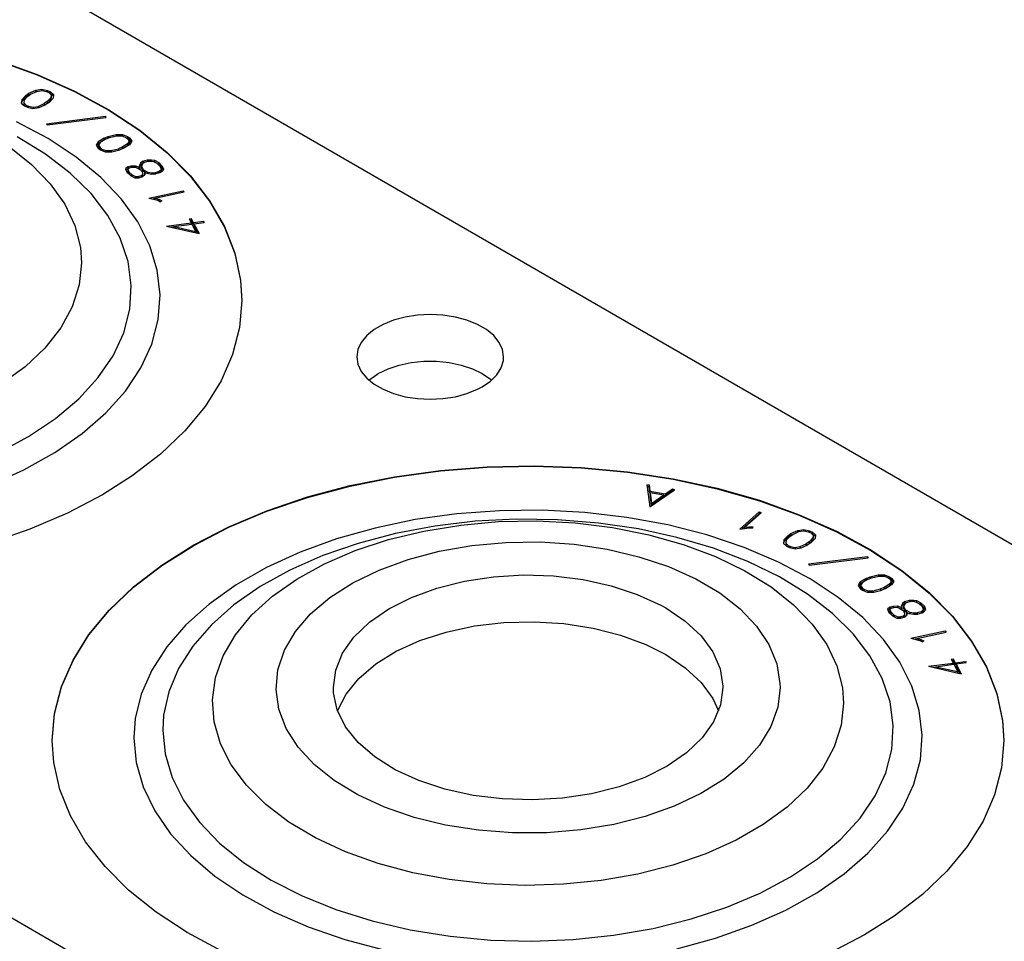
# Model space of a CAD drawing. Header units: inches. Extents: x 3 to 351, y 4 to 271.
# Tile 150 of 256: x 11.86 to 13.55, y 221.43 to 223.01. Entities that reach past the tile are written whole.
import ezdxf

# ---------------------------------------------------------------- set-up
doc = ezdxf.new("R2010")
doc.units = ezdxf.units.IN
doc.header["$LTSCALE"] = 0.5
doc.header["$MEASUREMENT"] = 0
doc.layers.add('STR_1', color=7, linetype='Continuous')

msp = doc.modelspace()

# ---------------------------------------------------------------- linework, layer by layer
at = {"layer": 'STR_1', "color": 30, "linetype": 'Continuous'}
for p, q in [((6.8998, 225.9587), (27.6711, 213.9665)), ((26.2568, 213.15), (5.4856, 225.1422)), ((11.8223, 222.9416), (11.8909, 222.9169)), ((11.8909, 222.9169), (11.955, 222.8885)), ((11.955, 222.8885), (12.0138, 222.8565)), ((12.0138, 222.8565), (12.0669, 222.8213)), ((12.0669, 222.8213), (12.1137, 222.7833)), ((12.1137, 222.7833), (12.1538, 222.7428)), ((12.1538, 222.7428), (12.1868, 222.7002)), ((12.1868, 222.7002), (12.2122, 222.6559)), ((12.2122, 222.6559), (12.23, 222.6104)), ((12.23, 222.6104), (12.24, 222.5641)), ((12.24, 222.5641), (12.2422, 222.5294)), ((12.2422, 222.5294), (12.2382, 222.4828)), ((12.5025, 222.4955), (12.4845, 222.4882)), ((12.5224, 222.5008), (12.5025, 222.4955)), ((12.5436, 222.5041), (12.5224, 222.5008)), ((12.5655, 222.5052), (12.5436, 222.5041)), ((12.5874, 222.5041), (12.5655, 222.5052)), ((12.6086, 222.5008), (12.5874, 222.5041)), ((12.6285, 222.4955), (12.6086, 222.5008)), ((12.6465, 222.4882), (12.6285, 222.4955)), ((12.2382, 222.4828), (12.2262, 222.4367)), ((12.469, 222.4792), (12.4564, 222.4689)), ((12.4845, 222.4882), (12.469, 222.4792)), ((12.662, 222.4792), (12.6465, 222.4882)), ((12.6746, 222.4689), (12.662, 222.4792)), ((12.4471, 222.4574), (12.4414, 222.4451)), ((12.4564, 222.4689), (12.4471, 222.4574)), ((12.6839, 222.4574), (12.6746, 222.4689)), ((12.6896, 222.4451), (12.6839, 222.4574)), ((12.4414, 222.4451), (12.4395, 222.4325)), ((12.6915, 222.4325), (12.6896, 222.4451)), ((12.2262, 222.4367), (12.2064, 222.3915)), ((12.4395, 222.4325), (12.4414, 222.4199)), ((12.5122, 222.4184), (12.5329, 222.4227)), ((12.5329, 222.4227), (12.5545, 222.4249)), ((12.5545, 222.4249), (12.5765, 222.4249)), ((12.5765, 222.4249), (12.5981, 222.4227)), ((12.5981, 222.4227), (12.6187, 222.4184)), ((12.6872, 222.4137), (12.691, 222.4261)), ((12.691, 222.4261), (12.6915, 222.4325)), ((12.4414, 222.4199), (12.4471, 222.4076)), ((12.4471, 222.4076), (12.4564, 222.3961)), ((12.4764, 222.4039), (12.4932, 222.4121)), ((12.4932, 222.4121), (12.5122, 222.4184)), ((12.6187, 222.4184), (12.6378, 222.4121)), ((12.6378, 222.4121), (12.6546, 222.4039)), ((12.6797, 222.4017), (12.6872, 222.4137)), ((12.2064, 222.3915), (12.179, 222.3476)), ((12.4564, 222.3961), (12.469, 222.3857)), ((12.4602, 222.3925), (12.4739, 222.4024)), ((12.4739, 222.4024), (12.4764, 222.4039)), ((12.6546, 222.4039), (12.6687, 222.3942)), ((12.6546, 222.381), (12.6687, 222.3908)), ((12.6687, 222.3908), (12.6797, 222.4017)), ((12.6687, 222.3942), (12.6707, 222.3925)), ((12.469, 222.3857), (12.4845, 222.3768)), ((12.4845, 222.3768), (12.5025, 222.3695)), ((12.6285, 222.3695), (12.6465, 222.3768)), ((12.6465, 222.3768), (12.6546, 222.381)), ((12.5025, 222.3695), (12.5224, 222.3641)), ((12.5224, 222.3641), (12.5436, 222.3608)), ((12.5436, 222.3608), (12.5655, 222.3597)), ((12.5655, 222.3597), (12.5874, 222.3608)), ((12.5874, 222.3608), (12.6086, 222.3641)), ((12.6086, 222.3641), (12.6285, 222.3695)), ((12.179, 222.3476), (12.1442, 222.3055)), ((12.1442, 222.3055), (12.1023, 222.2656)), ((12.1023, 222.2656), (12.0538, 222.2282)), ((12.5044, 222.2269), (12.583, 222.2378)), ((12.583, 222.2378), (12.6631, 222.2441)), ((12.6631, 222.2441), (12.7438, 222.2458)), ((12.7438, 222.2458), (12.8245, 222.2429)), ((12.8245, 222.2429), (12.9043, 222.2354)), ((12.9043, 222.2354), (12.9824, 222.2234)), ((12.0538, 222.2282), (12.0029, 222.196)), ((12.428, 222.2116), (12.5044, 222.2269)), ((12.9824, 222.2234), (13.058, 222.207)), ((12.3547, 222.1921), (12.428, 222.2116)), ((13.058, 222.207), (13.1305, 222.1864)), ((12.0029, 222.196), (11.943, 222.1646)), ((12.285, 222.1684), (12.3547, 222.1921)), ((13.1305, 222.1864), (13.1991, 222.1617)), ((12.2197, 222.1409), (12.285, 222.1684)), ((11.943, 222.1646), (11.878, 222.1369)), ((13.1991, 222.1617), (13.2631, 222.1332)), ((11.878, 222.1369), (11.8086, 222.113)), ((12.1595, 222.1098), (12.2197, 222.1409)), ((13.2631, 222.1332), (13.322, 222.1012)), ((12.1049, 222.0754), (12.1595, 222.1098)), ((13.322, 222.1012), (13.3751, 222.0661)), ((12.0564, 222.0381), (12.1049, 222.0754)), ((13.3751, 222.0661), (13.4219, 222.028)), ((12.0145, 221.9982), (12.0564, 222.0381)), ((13.4219, 222.028), (13.462, 221.9875)), ((11.9797, 221.9561), (12.0145, 221.9982)), ((13.462, 221.9875), (13.4949, 221.9449)), ((11.9523, 221.9122), (11.9797, 221.9561)), ((13.4949, 221.9449), (13.5204, 221.9006)), ((11.9325, 221.8669), (11.9523, 221.9122)), ((13.5204, 221.9006), (13.5382, 221.8551)), ((11.9205, 221.8208), (11.9325, 221.8669)), ((13.5382, 221.8551), (13.5481, 221.8088)), ((11.9165, 221.7742), (11.9205, 221.8208)), ((13.5481, 221.8088), (13.5503, 221.7742)), ((11.9191, 221.7366), (11.9165, 221.7742)), ((13.5503, 221.7742), (13.5463, 221.7276)), ((11.9296, 221.6903), (11.9191, 221.7366)), ((13.5463, 221.7276), (13.5344, 221.6814)), ((11.9479, 221.6449), (11.9296, 221.6903)), ((13.5344, 221.6814), (13.5146, 221.6362)), ((11.9738, 221.6007), (11.9479, 221.6449)), ((13.5146, 221.6362), (13.4871, 221.5923)), ((12.0072, 221.5582), (11.9738, 221.6007)), ((13.4871, 221.5923), (13.4523, 221.5502)), ((12.0478, 221.5178), (12.0072, 221.5582)), ((13.4523, 221.5502), (13.4105, 221.5103)), ((12.095, 221.48), (12.0478, 221.5178)), ((13.4105, 221.5103), (13.362, 221.473)), ((12.1485, 221.445), (12.095, 221.48)), ((13.362, 221.473), (13.311, 221.4407)), ((12.2077, 221.4132), (12.1485, 221.445)), ((13.311, 221.4407), (13.2511, 221.4094))]:
    msp.add_line(p, q, dxfattribs=at)
at = {"layer": 'STR_1', "color": 11, "linetype": 'Continuous'}
for p, q in [((11.8223, 222.9409), (11.8909, 222.9162)), ((11.8909, 222.9162), (11.955, 222.8878)), ((11.8712, 222.881), (11.8644, 222.8737)), ((11.8712, 222.8778), (11.8644, 222.8705)), ((11.8745, 222.8798), (11.8682, 222.8731)), ((11.8712, 222.881), (11.8767, 222.8847)), ((11.8767, 222.8815), (11.8712, 222.8778)), ((11.8712, 222.881), (11.8712, 222.8778)), ((11.8745, 222.8798), (11.8795, 222.8832)), ((11.8767, 222.8847), (11.8882, 222.8899)), ((11.8767, 222.8847), (11.8767, 222.8815)), ((11.8779, 222.882), (11.8767, 222.8815)), ((11.8795, 222.8832), (11.8902, 222.8879)), ((11.8882, 222.8899), (11.899, 222.8916)), ((11.8882, 222.8899), (11.8882, 222.887)), ((11.8902, 222.8879), (11.8989, 222.8893)), ((11.8989, 222.8893), (11.9065, 222.8876)), ((11.899, 222.8916), (11.9084, 222.8895)), ((11.899, 222.8916), (11.899, 222.8893)), ((11.9065, 222.8876), (11.9105, 222.8858)), ((11.9084, 222.8895), (11.9134, 222.8872)), ((11.9084, 222.8895), (11.9084, 222.8868)), ((11.9105, 222.8858), (11.915, 222.8821)), ((11.9134, 222.884), (11.9117, 222.8848)), ((11.9134, 222.8872), (11.919, 222.8825)), ((11.9134, 222.8872), (11.9134, 222.884)), ((11.9186, 222.8797), (11.9134, 222.884)), ((11.915, 222.8821), (11.9142, 222.877)), ((11.915, 222.8788), (11.9142, 222.8738)), ((11.915, 222.8821), (11.915, 222.8788)), ((11.919, 222.8825), (11.9181, 222.8764)), ((11.955, 222.8878), (12.0138, 222.8558)), ((11.8644, 222.8737), (11.8635, 222.8676)), ((11.8635, 222.8676), (11.8691, 222.8629)), ((11.8644, 222.8705), (11.8639, 222.8673)), ((11.8644, 222.8737), (11.8644, 222.8705)), ((11.8682, 222.8731), (11.8676, 222.8681)), ((11.8676, 222.8681), (11.872, 222.8643)), ((11.8676, 222.8681), (11.8676, 222.8649)), ((11.8708, 222.8621), (11.8676, 222.8649)), ((11.8691, 222.8629), (11.8741, 222.8606)), ((11.872, 222.8643), (11.876, 222.8625)), ((11.872, 222.8643), (11.872, 222.8616)), ((11.8741, 222.8606), (11.8835, 222.8586)), ((11.876, 222.8625), (11.8836, 222.8608)), ((11.876, 222.8625), (11.876, 222.8602)), ((11.8836, 222.8608), (11.8923, 222.8622)), ((11.8836, 222.8608), (11.8836, 222.8586)), ((11.8923, 222.8622), (11.9029, 222.8669)), ((11.8923, 222.8622), (11.8923, 222.86)), ((11.8943, 222.8603), (11.9058, 222.8654)), ((11.908, 222.8704), (11.9029, 222.8669)), ((11.9029, 222.8669), (11.9029, 222.8641)), ((11.908, 222.8671), (11.9046, 222.8648)), ((11.9113, 222.8691), (11.9058, 222.8654)), ((11.9142, 222.877), (11.908, 222.8704)), ((11.9142, 222.8738), (11.908, 222.8671)), ((11.908, 222.8704), (11.908, 222.8671)), ((11.9181, 222.8764), (11.9113, 222.8691)), ((11.9142, 222.877), (11.9142, 222.8738)), ((11.8835, 222.8586), (11.8943, 222.8603)), ((11.9069, 222.8325), (12.0079, 222.8452)), ((12.0079, 222.8452), (12.0089, 222.8431)), ((12.0079, 222.8452), (12.0079, 222.843)), ((12.0138, 222.8558), (12.0669, 222.8206)), ((11.9069, 222.8325), (11.908, 222.8304)), ((11.908, 222.8304), (12.0089, 222.8431)), ((12.0056, 222.8077), (12.0126, 222.8105)), ((12.0126, 222.8105), (12.0262, 222.8139)), ((12.0126, 222.8105), (12.0126, 222.8078)), ((12.0148, 222.8086), (12.0272, 222.8117)), ((12.0262, 222.8139), (12.0375, 222.8139)), ((12.0262, 222.8139), (12.0262, 222.8114)), ((12.0272, 222.8117), (12.0364, 222.8118)), ((12.0364, 222.8118), (12.0431, 222.8091)), ((12.0375, 222.8139), (12.0459, 222.8107)), ((12.0375, 222.8139), (12.0375, 222.8113)), ((12.0459, 222.8107), (12.0497, 222.8077)), ((12.0459, 222.8107), (12.0459, 222.8074)), ((12.0669, 222.8206), (12.1137, 222.7826)), ((11.9957, 222.8016), (11.992, 222.7958)), ((11.992, 222.7958), (11.9954, 222.7905)), ((11.9957, 222.7984), (11.993, 222.7942)), ((12.0056, 222.8077), (11.9957, 222.8016)), ((12.0056, 222.8045), (11.9957, 222.7984)), ((11.9957, 222.8016), (11.9957, 222.7984)), ((11.9991, 222.8004), (11.9962, 222.7957)), ((11.9962, 222.7957), (11.9989, 222.7914)), ((11.9962, 222.7957), (11.9962, 222.7925)), ((12.0083, 222.806), (11.9991, 222.8004)), ((12.0056, 222.8077), (12.0056, 222.8045)), ((12.0061, 222.8047), (12.0056, 222.8045)), ((12.0083, 222.806), (12.0148, 222.8086)), ((12.046, 222.7977), (12.0369, 222.7922)), ((12.046, 222.7945), (12.039, 222.7903)), ((12.0495, 222.7965), (12.0396, 222.7905)), ((12.0431, 222.8091), (12.0462, 222.8068)), ((12.0459, 222.8074), (12.0448, 222.8078)), ((12.0497, 222.8045), (12.0459, 222.8074)), ((12.0489, 222.8025), (12.046, 222.7977)), ((12.0489, 222.7993), (12.046, 222.7945)), ((12.046, 222.7977), (12.046, 222.7945)), ((12.0462, 222.8068), (12.0489, 222.8025)), ((12.0489, 222.8025), (12.0489, 222.7993)), ((12.0531, 222.8024), (12.0495, 222.7965)), ((12.0497, 222.8077), (12.0531, 222.8024)), ((12.0497, 222.8077), (12.0497, 222.8045)), ((12.0521, 222.8008), (12.0497, 222.8045)), ((11.9954, 222.7905), (11.9993, 222.7876)), ((11.9989, 222.7882), (11.9962, 222.7925)), ((11.9989, 222.7914), (12.002, 222.7891)), ((11.9989, 222.7914), (11.9989, 222.7882)), ((12.0003, 222.7872), (11.9989, 222.7882)), ((11.9993, 222.7876), (12.0076, 222.7842)), ((12.002, 222.7891), (12.0087, 222.7864)), ((12.002, 222.7891), (12.002, 222.7865)), ((12.0076, 222.7842), (12.0189, 222.7843)), ((12.0087, 222.7864), (12.0178, 222.7865)), ((12.0087, 222.7864), (12.0087, 222.7842)), ((12.0178, 222.7865), (12.0304, 222.7896)), ((12.0178, 222.7865), (12.0178, 222.7843)), ((12.0189, 222.7843), (12.0325, 222.7877)), ((12.0369, 222.7922), (12.0304, 222.7896)), ((12.0304, 222.7896), (12.0304, 222.7871)), ((12.0396, 222.7905), (12.0325, 222.7877)), ((12.0369, 222.7922), (12.0369, 222.7894)), ((12.1137, 222.7826), (12.1538, 222.7421)), ((12.0465, 222.7586), (12.0522, 222.7602)), ((12.0522, 222.7602), (12.0597, 222.7603)), ((12.0522, 222.7602), (12.0522, 222.7577)), ((12.0597, 222.7603), (12.0658, 222.7579)), ((12.0597, 222.7603), (12.0597, 222.7577)), ((12.0682, 222.7648), (12.066, 222.7601)), ((12.066, 222.7601), (12.0671, 222.7571)), ((12.0682, 222.7616), (12.0667, 222.7583)), ((12.072, 222.768), (12.0682, 222.7648)), ((12.072, 222.7648), (12.0682, 222.7616)), ((12.0682, 222.7648), (12.0682, 222.7616)), ((12.0718, 222.7638), (12.07, 222.7599)), ((12.07, 222.7599), (12.0719, 222.7552)), ((12.07, 222.7599), (12.07, 222.7567)), ((12.0749, 222.7663), (12.0718, 222.7638)), ((12.072, 222.768), (12.0802, 222.7705)), ((12.072, 222.768), (12.072, 222.7648)), ((12.0736, 222.7653), (12.072, 222.7648)), ((12.0749, 222.7663), (12.0814, 222.7683)), ((12.0802, 222.7705), (12.0873, 222.7705)), ((12.0802, 222.7705), (12.0802, 222.7679)), ((12.0814, 222.7683), (12.087, 222.7683)), ((12.087, 222.7683), (12.0902, 222.7678)), ((12.0873, 222.7705), (12.092, 222.7697)), ((12.0873, 222.7705), (12.0873, 222.7683)), ((12.0902, 222.7678), (12.0964, 222.7646)), ((12.092, 222.7697), (12.0994, 222.7659)), ((12.092, 222.7697), (12.092, 222.7668)), ((12.0964, 222.7646), (12.1019, 222.7593)), ((12.0994, 222.7627), (12.0971, 222.7639)), ((12.0994, 222.7659), (12.1056, 222.7599)), ((12.0994, 222.7659), (12.0994, 222.7627)), ((12.1056, 222.7567), (12.0994, 222.7627)), ((12.1019, 222.7593), (12.1037, 222.7547)), ((12.1056, 222.7599), (12.1077, 222.7545)), ((12.1056, 222.7599), (12.1056, 222.7567)), ((12.0465, 222.7586), (12.0424, 222.7551)), ((12.0424, 222.7551), (12.0446, 222.7495)), ((12.0465, 222.7553), (12.0433, 222.7526)), ((12.0446, 222.7495), (12.0507, 222.7435)), ((12.0465, 222.7586), (12.0465, 222.7553)), ((12.0481, 222.7558), (12.0465, 222.7553)), ((12.0493, 222.7568), (12.0466, 222.7545)), ((12.0466, 222.7545), (12.0483, 222.7502)), ((12.0466, 222.7545), (12.0466, 222.7513)), ((12.0483, 222.7469), (12.0466, 222.7513)), ((12.0483, 222.7502), (12.0538, 222.7448)), ((12.0483, 222.7502), (12.0483, 222.7469)), ((12.0531, 222.7423), (12.0483, 222.7469)), ((12.0493, 222.7568), (12.0534, 222.7581)), ((12.0507, 222.7435), (12.0585, 222.7395)), ((12.0534, 222.7581), (12.0587, 222.7581)), ((12.0538, 222.7448), (12.0598, 222.7417)), ((12.0538, 222.7448), (12.0538, 222.7419)), ((12.0587, 222.7581), (12.0633, 222.7563)), ((12.0633, 222.7563), (12.0691, 222.7529)), ((12.069, 222.743), (12.0649, 222.7418)), ((12.0658, 222.7579), (12.0671, 222.7571)), ((12.0658, 222.7579), (12.0658, 222.7548)), ((12.0671, 222.7571), (12.0671, 222.754)), ((12.0718, 222.7454), (12.069, 222.743)), ((12.069, 222.743), (12.069, 222.7404)), ((12.0691, 222.7529), (12.0714, 222.7485)), ((12.0719, 222.752), (12.07, 222.7567)), ((12.0714, 222.7485), (12.0718, 222.7454)), ((12.0718, 222.7454), (12.0718, 222.7422)), ((12.0758, 222.7447), (12.0718, 222.7413)), ((12.0719, 222.7552), (12.0726, 222.7539)), ((12.0719, 222.7552), (12.0719, 222.752)), ((12.0726, 222.7507), (12.0719, 222.752)), ((12.0726, 222.7539), (12.0742, 222.7529)), ((12.0726, 222.7539), (12.0726, 222.7507)), ((12.0742, 222.7497), (12.0726, 222.7507)), ((12.0742, 222.7529), (12.0807, 222.7496)), ((12.0742, 222.7529), (12.0742, 222.7497)), ((12.0748, 222.7494), (12.0742, 222.7497)), ((12.0748, 222.7497), (12.0788, 222.7477)), ((12.0748, 222.7497), (12.0753, 222.7487)), ((12.0748, 222.7497), (12.0748, 222.7465)), ((12.0753, 222.7455), (12.0748, 222.7465)), ((12.0753, 222.7487), (12.0758, 222.7447)), ((12.0753, 222.7487), (12.0753, 222.7455)), ((12.0755, 222.7444), (12.0753, 222.7455)), ((12.0788, 222.7477), (12.0874, 222.7462)), ((12.0807, 222.7496), (12.0877, 222.7484)), ((12.0807, 222.7496), (12.0807, 222.7474)), ((12.0874, 222.7462), (12.0945, 222.7463)), ((12.0877, 222.7484), (12.0933, 222.7485)), ((12.0877, 222.7484), (12.0877, 222.7462)), ((12.0999, 222.7504), (12.0933, 222.7485)), ((12.0933, 222.7485), (12.0933, 222.7463)), ((12.1027, 222.7487), (12.0945, 222.7463)), ((12.1029, 222.7529), (12.0999, 222.7504)), ((12.0999, 222.7504), (12.0999, 222.7479)), ((12.1029, 222.7497), (12.1011, 222.7482)), ((12.1066, 222.7519), (12.1027, 222.7487)), ((12.1037, 222.7547), (12.1029, 222.7529)), ((12.1029, 222.7529), (12.1029, 222.7497)), ((12.1037, 222.7514), (12.1029, 222.7497)), ((12.1037, 222.7547), (12.1037, 222.7514)), ((12.1071, 222.753), (12.1056, 222.7567)), ((12.1077, 222.7545), (12.1066, 222.7519)), ((12.0585, 222.7395), (12.0661, 222.7396)), ((12.0598, 222.7417), (12.0649, 222.7418)), ((12.0598, 222.7417), (12.0598, 222.7395)), ((12.0649, 222.7418), (12.0649, 222.7396)), ((12.0718, 222.7413), (12.0661, 222.7396)), ((12.0718, 222.7422), (12.0702, 222.7408)), ((12.1538, 222.7421), (12.1868, 222.6995)), ((12.0823, 222.705), (12.1416, 222.7175)), ((12.0926, 222.7047), (12.1432, 222.7155)), ((12.1416, 222.7175), (12.1432, 222.7155)), ((12.1416, 222.7175), (12.1416, 222.7151)), ((12.0823, 222.705), (12.0977, 222.7011)), ((12.0926, 222.7039), (12.0892, 222.7032)), ((12.0926, 222.7047), (12.0998, 222.7029)), ((12.0926, 222.7047), (12.0926, 222.7024)), ((12.0977, 222.7011), (12.1024, 222.6987)), ((12.0998, 222.7029), (12.1049, 222.7003)), ((12.0998, 222.7029), (12.0998, 222.7001)), ((12.1049, 222.7003), (12.1024, 222.6987)), ((12.1868, 222.6995), (12.2122, 222.6552)), ((12.1127, 222.6569), (12.155, 222.6625)), ((12.1256, 222.6563), (12.1562, 222.6603)), ((12.1515, 222.6693), (12.1553, 222.6698)), ((12.1515, 222.6693), (12.155, 222.6625)), ((12.1553, 222.6666), (12.1531, 222.6663)), ((12.155, 222.6625), (12.155, 222.6602)), ((12.1553, 222.6698), (12.1588, 222.663)), ((12.1553, 222.6698), (12.1553, 222.6666)), ((12.1588, 222.6598), (12.1553, 222.6666)), ((12.1562, 222.6603), (12.1627, 222.6477)), ((12.1588, 222.663), (12.1761, 222.6653)), ((12.1588, 222.663), (12.1588, 222.6598)), ((12.1599, 222.6599), (12.1588, 222.6598)), ((12.1599, 222.6608), (12.1772, 222.6631)), ((12.1599, 222.6608), (12.1687, 222.644)), ((12.1599, 222.6608), (12.1599, 222.6576)), ((12.1761, 222.6653), (12.1772, 222.6631)), ((12.1761, 222.6653), (12.1761, 222.663)), ((12.1127, 222.6569), (12.1687, 222.644)), ((12.1256, 222.6554), (12.1216, 222.6548)), ((12.1256, 222.6563), (12.1627, 222.6477)), ((12.1256, 222.6563), (12.1256, 222.6539)), ((12.1668, 222.6444), (12.1599, 222.6576)), ((12.1627, 222.6477), (12.1627, 222.6454)), ((12.2122, 222.6552), (12.23, 222.6097)), ((12.23, 222.6097), (12.24, 222.5634)), ((12.24, 222.5634), (12.2422, 222.5287)), ((12.5044, 222.2262), (12.583, 222.237)), ((12.583, 222.237), (12.6631, 222.2434)), ((12.6631, 222.2434), (12.7438, 222.2451)), ((12.7438, 222.2451), (12.8245, 222.2422)), ((12.8245, 222.2422), (12.9043, 222.2347)), ((12.428, 222.2109), (12.5044, 222.2262)), ((12.9043, 222.2347), (12.9824, 222.2227)), ((12.9824, 222.2227), (13.058, 222.2063)), ((12.3547, 222.1914), (12.428, 222.2109)), ((12.9374, 222.2128), (12.9413, 222.2129)), ((12.9374, 222.2128), (12.9423, 222.1754)), ((12.9413, 222.2097), (12.9378, 222.2096)), ((12.9413, 222.2129), (12.9427, 222.2021)), ((12.9413, 222.2129), (12.9413, 222.2097)), ((12.9427, 222.1989), (12.9413, 222.2097)), ((12.9423, 222.1754), (12.9847, 222.2046)), ((12.9427, 222.2021), (12.9693, 222.1975)), ((12.9427, 222.2021), (12.9427, 222.1989)), ((12.9693, 222.1975), (12.9816, 222.2059)), ((12.9816, 222.2027), (12.9693, 222.1943)), ((12.9816, 222.2059), (12.9847, 222.2046)), ((12.9816, 222.2059), (12.9816, 222.2027)), ((12.9818, 222.2026), (12.9816, 222.2027)), ((13.058, 222.2063), (13.1305, 222.1856)), ((12.285, 222.1677), (12.3547, 222.1914)), ((12.943, 222.1988), (12.9427, 222.1989)), ((12.943, 222.1998), (12.9667, 222.1957)), ((12.943, 222.1998), (12.9455, 222.1811)), ((12.943, 222.1998), (12.943, 222.1966)), ((12.9455, 222.1779), (12.943, 222.1966)), ((12.9455, 222.1811), (12.9667, 222.1957)), ((12.9667, 222.1925), (12.9455, 222.1779)), ((12.9667, 222.1957), (12.9667, 222.1925)), ((12.9693, 222.1943), (12.9667, 222.1947)), ((12.9693, 222.1975), (12.9693, 222.1943)), ((13.1305, 222.1856), (13.1991, 222.161)), ((12.2197, 222.1402), (12.285, 222.1677)), ((12.9455, 222.1811), (12.9455, 222.1779)), ((13.0969, 222.1371), (13.1302, 222.1666)), ((13.1302, 222.1634), (13.1011, 222.1376)), ((13.1052, 222.1402), (13.1336, 222.1655)), ((13.1302, 222.1666), (13.1336, 222.1655)), ((13.1302, 222.1666), (13.1302, 222.1634)), ((13.131, 222.1631), (13.1302, 222.1634)), ((13.1991, 222.161), (13.2631, 222.1325)), ((12.1595, 222.1091), (12.2197, 222.1402)), ((13.0969, 222.1371), (13.113, 222.139)), ((13.1052, 222.1402), (13.1126, 222.1411)), ((13.1052, 222.1402), (13.1052, 222.138)), ((13.1126, 222.1411), (13.1193, 222.1407)), ((13.1126, 222.1411), (13.1126, 222.1389)), ((13.113, 222.139), (13.119, 222.1386)), ((13.1193, 222.1407), (13.119, 222.1386)), ((13.1848, 222.1295), (13.1963, 222.1346)), ((13.1963, 222.1346), (13.2071, 222.1363)), ((13.1963, 222.1346), (13.1963, 222.1318)), ((13.1983, 222.1327), (13.2071, 222.134)), ((13.2071, 222.1363), (13.2166, 222.1342)), ((13.2071, 222.1363), (13.2071, 222.134)), ((13.2071, 222.134), (13.2146, 222.1324)), ((13.2166, 222.1342), (13.2215, 222.132)), ((13.2166, 222.1342), (13.2166, 222.1315)), ((13.1725, 222.1185), (13.1717, 222.1123)), ((13.1793, 222.1257), (13.1725, 222.1185)), ((13.1793, 222.1225), (13.1725, 222.1153)), ((13.1725, 222.1185), (13.1725, 222.1153)), ((13.1764, 222.1178), (13.1757, 222.1128)), ((13.1827, 222.1245), (13.1764, 222.1178)), ((13.1793, 222.1257), (13.1848, 222.1295)), ((13.1848, 222.1262), (13.1793, 222.1225)), ((13.1793, 222.1257), (13.1793, 222.1225)), ((13.1827, 222.1245), (13.1877, 222.1279)), ((13.1848, 222.1295), (13.1848, 222.1262)), ((13.1861, 222.1268), (13.1848, 222.1262)), ((13.1877, 222.1279), (13.1983, 222.1327)), ((13.2146, 222.1324), (13.2186, 222.1306)), ((13.2224, 222.1218), (13.2161, 222.1151)), ((13.2224, 222.1186), (13.2161, 222.1119)), ((13.2186, 222.1306), (13.2231, 222.1268)), ((13.2263, 222.1211), (13.2195, 222.1139)), ((13.2215, 222.1288), (13.2199, 222.1295)), ((13.2215, 222.132), (13.2271, 222.1273)), ((13.2215, 222.132), (13.2215, 222.1288)), ((13.2267, 222.1244), (13.2215, 222.1288)), ((13.2231, 222.1268), (13.2224, 222.1218)), ((13.2231, 222.1236), (13.2224, 222.1186)), ((13.2224, 222.1218), (13.2224, 222.1186)), ((13.2231, 222.1268), (13.2231, 222.1236)), ((13.2271, 222.1273), (13.2263, 222.1211)), ((13.2631, 222.1325), (13.322, 222.1005)), ((12.1049, 222.0747), (12.1595, 222.1091)), ((13.1717, 222.1123), (13.1772, 222.1076)), ((13.1725, 222.1153), (13.1721, 222.112)), ((13.1757, 222.1128), (13.1801, 222.109)), ((13.1757, 222.1128), (13.1757, 222.1096)), ((13.1789, 222.1068), (13.1757, 222.1096)), ((13.1772, 222.1076), (13.1822, 222.1054)), ((13.1801, 222.109), (13.1841, 222.1072)), ((13.1801, 222.109), (13.1801, 222.1063)), ((13.1822, 222.1054), (13.1917, 222.1033)), ((13.1841, 222.1072), (13.1917, 222.1056)), ((13.1841, 222.1072), (13.1841, 222.105)), ((13.1917, 222.1056), (13.2005, 222.107)), ((13.1917, 222.1056), (13.1917, 222.1033)), ((13.1917, 222.1033), (13.2024, 222.105)), ((13.2005, 222.107), (13.2111, 222.1117)), ((13.2005, 222.107), (13.2005, 222.1047)), ((13.2024, 222.105), (13.2139, 222.1101)), ((13.2161, 222.1151), (13.2111, 222.1117)), ((13.2111, 222.1117), (13.2111, 222.1089)), ((13.2161, 222.1119), (13.2127, 222.1096)), ((13.2195, 222.1139), (13.2139, 222.1101)), ((13.2161, 222.1151), (13.2161, 222.1119)), ((13.322, 222.1005), (13.3751, 222.0654)), ((13.2151, 222.0773), (13.316, 222.09)), ((13.2161, 222.0751), (13.3171, 222.0879)), ((13.316, 222.09), (13.3171, 222.0879)), ((13.316, 222.09), (13.316, 222.0877)), ((12.0564, 222.0374), (12.1049, 222.0747)), ((13.2151, 222.0773), (13.2161, 222.0751)), ((12.6242, 222.0477), (12.6742, 222.0553)), ((12.6742, 222.0553), (12.7256, 222.0583)), ((12.7256, 222.0583), (12.7772, 222.0567)), ((12.7772, 222.0567), (12.8278, 222.0505)), ((12.8278, 222.0505), (12.8761, 222.0399)), ((13.3137, 222.0524), (13.3038, 222.0464)), ((13.3137, 222.0492), (13.3038, 222.0432)), ((13.3164, 222.0508), (13.3073, 222.0452)), ((13.3137, 222.0524), (13.3208, 222.0553)), ((13.3137, 222.0524), (13.3137, 222.0492)), ((13.3142, 222.0494), (13.3137, 222.0492)), ((13.3164, 222.0508), (13.3229, 222.0533)), ((13.3208, 222.0553), (13.3343, 222.0586)), ((13.3208, 222.0553), (13.3208, 222.0525)), ((13.3229, 222.0533), (13.3354, 222.0564)), ((13.3343, 222.0586), (13.3456, 222.0587)), ((13.3343, 222.0586), (13.3343, 222.0562)), ((13.3354, 222.0564), (13.3446, 222.0565)), ((13.3446, 222.0565), (13.3513, 222.0539)), ((13.3456, 222.0587), (13.354, 222.0554)), ((13.3456, 222.0587), (13.3456, 222.0561)), ((13.3513, 222.0539), (13.3544, 222.0515)), ((13.354, 222.0522), (13.353, 222.0526)), ((13.354, 222.0554), (13.3579, 222.0525)), ((13.354, 222.0554), (13.354, 222.0522)), ((13.3579, 222.0492), (13.354, 222.0522)), ((13.3544, 222.0515), (13.357, 222.0473)), ((13.3579, 222.0525), (13.3612, 222.0472)), ((13.3579, 222.0525), (13.3579, 222.0492)), ((13.3602, 222.0455), (13.3579, 222.0492)), ((13.3751, 222.0654), (13.4219, 222.0273)), ((12.0145, 221.9975), (12.0564, 222.0374)), ((12.5332, 222.0199), (12.5768, 222.0358)), ((12.5768, 222.0358), (12.6242, 222.0477)), ((12.8761, 222.0399), (12.9209, 222.0251)), ((13.3038, 222.0464), (13.3002, 222.0405)), ((13.3002, 222.0405), (13.3036, 222.0352)), ((13.3038, 222.0432), (13.3012, 222.0389)), ((13.3036, 222.0352), (13.3074, 222.0323)), ((13.3038, 222.0464), (13.3038, 222.0432)), ((13.3073, 222.0452), (13.3043, 222.0404)), ((13.3043, 222.0404), (13.307, 222.0362)), ((13.3043, 222.0404), (13.3043, 222.0372)), ((13.307, 222.0329), (13.3043, 222.0372)), ((13.307, 222.0362), (13.3101, 222.0339)), ((13.307, 222.0362), (13.307, 222.0329)), ((13.3084, 222.0319), (13.307, 222.0329)), ((13.3074, 222.0323), (13.3158, 222.029)), ((13.3101, 222.0339), (13.3168, 222.0312)), ((13.3101, 222.0339), (13.3101, 222.0312)), ((13.326, 222.0313), (13.3386, 222.0343)), ((13.3271, 222.0291), (13.3407, 222.0324)), ((13.345, 222.0369), (13.3386, 222.0343)), ((13.3386, 222.0343), (13.3386, 222.0319)), ((13.3477, 222.0352), (13.3407, 222.0324)), ((13.3541, 222.0425), (13.345, 222.0369)), ((13.345, 222.0369), (13.345, 222.0341)), ((13.3541, 222.0393), (13.3472, 222.035)), ((13.3576, 222.0413), (13.3477, 222.0352)), ((13.357, 222.0473), (13.3541, 222.0425)), ((13.357, 222.044), (13.3541, 222.0393)), ((13.3541, 222.0425), (13.3541, 222.0393)), ((13.357, 222.0473), (13.357, 222.044)), ((13.3612, 222.0472), (13.3576, 222.0413)), ((12.4943, 222.0002), (12.5332, 222.0199)), ((12.9209, 222.0251), (12.9614, 222.0065)), ((13.3158, 222.029), (13.3271, 222.0291)), ((13.3168, 222.0312), (13.326, 222.0313)), ((13.3168, 222.0312), (13.3168, 222.029)), ((13.326, 222.0313), (13.326, 222.0291)), ((13.4219, 222.0273), (13.462, 221.9868)), ((12.4612, 221.9773), (12.4943, 222.0002)), ((12.9614, 222.0065), (12.9698, 222.0018)), ((12.9698, 222.0018), (13.0034, 221.9791)), ((13.3547, 222.0033), (13.3505, 221.9998)), ((13.3505, 221.9998), (13.3527, 221.9942)), ((13.3547, 222.0001), (13.3515, 221.9974)), ((13.3547, 222.0033), (13.3604, 222.005)), ((13.3547, 222.0033), (13.3547, 222.0001)), ((13.3575, 222.0016), (13.3547, 221.9993)), ((13.3563, 222.0006), (13.3547, 222.0001)), ((13.3547, 221.9993), (13.3564, 221.9949)), ((13.3547, 221.9993), (13.3547, 221.996)), ((13.3575, 222.0016), (13.3616, 222.0028)), ((13.3604, 222.005), (13.3679, 222.0051)), ((13.3604, 222.005), (13.3604, 222.0024)), ((13.3616, 222.0028), (13.3668, 222.0029)), ((13.3668, 222.0029), (13.3715, 222.001)), ((13.3679, 222.0051), (13.374, 222.0027)), ((13.3679, 222.0051), (13.3679, 222.0025)), ((13.3715, 222.001), (13.3772, 221.9976)), ((13.374, 222.0027), (13.3753, 222.0019)), ((13.374, 222.0027), (13.374, 221.9996)), ((13.3763, 222.0095), (13.3741, 222.0048)), ((13.3741, 222.0048), (13.3753, 222.0019)), ((13.3763, 222.0063), (13.3748, 222.0031)), ((13.3753, 222.0019), (13.3753, 221.9988)), ((13.3802, 222.0128), (13.3763, 222.0095)), ((13.3802, 222.0096), (13.3763, 222.0063)), ((13.3763, 222.0095), (13.3763, 222.0063)), ((13.38, 222.0085), (13.3782, 222.0047)), ((13.3782, 222.0047), (13.38, 222)), ((13.3782, 222.0047), (13.3782, 222.0015)), ((13.38, 221.9968), (13.3782, 222.0015)), ((13.383, 222.0111), (13.38, 222.0085)), ((13.38, 222), (13.3807, 221.9987)), ((13.38, 222), (13.38, 221.9968)), ((13.3802, 222.0128), (13.3884, 222.0152)), ((13.3802, 222.0128), (13.3802, 222.0096)), ((13.3818, 222.01), (13.3802, 222.0096)), ((13.3807, 221.9987), (13.3824, 221.9977)), ((13.3807, 221.9987), (13.3807, 221.9955)), ((13.383, 222.0111), (13.3896, 222.013)), ((13.3884, 222.0152), (13.3955, 222.0153)), ((13.3884, 222.0152), (13.3884, 222.0127)), ((13.3896, 222.013), (13.3951, 222.0131)), ((13.3951, 222.0131), (13.3983, 222.0125)), ((13.3955, 222.0153), (13.4002, 222.0145)), ((13.3955, 222.0153), (13.3955, 222.013)), ((13.3983, 222.0125), (13.4045, 222.0093)), ((13.4002, 222.0145), (13.4076, 222.0107)), ((13.4002, 222.0145), (13.4002, 222.0116)), ((13.4045, 222.0093), (13.4101, 222.004)), ((13.4076, 222.0074), (13.4052, 222.0086)), ((13.4076, 222.0107), (13.4138, 222.0047)), ((13.4076, 222.0107), (13.4076, 222.0074)), ((13.4138, 222.0015), (13.4076, 222.0074)), ((13.4101, 222.004), (13.4118, 221.9994)), ((13.4118, 221.9994), (13.4111, 221.9977)), ((13.4118, 221.9994), (13.4118, 221.9962)), ((13.4138, 222.0047), (13.4159, 221.9993)), ((13.4138, 222.0047), (13.4138, 222.0015)), ((13.4152, 221.9978), (13.4138, 222.0015)), ((13.4159, 221.9993), (13.4147, 221.9967)), ((11.9797, 221.9554), (12.0145, 221.9975)), ((13.3527, 221.9942), (13.3589, 221.9882)), ((13.3564, 221.9917), (13.3547, 221.996)), ((13.3564, 221.9949), (13.3619, 221.9896)), ((13.3564, 221.9949), (13.3564, 221.9917)), ((13.3612, 221.987), (13.3564, 221.9917)), ((13.3589, 221.9882), (13.3666, 221.9843)), ((13.3619, 221.9896), (13.368, 221.9865)), ((13.3619, 221.9896), (13.3619, 221.9867)), ((13.3666, 221.9843), (13.3742, 221.9843)), ((13.368, 221.9865), (13.373, 221.9865)), ((13.368, 221.9865), (13.368, 221.9843)), ((13.3771, 221.9878), (13.373, 221.9865)), ((13.373, 221.9865), (13.373, 221.9843)), ((13.38, 221.986), (13.3742, 221.9843)), ((13.3799, 221.9901), (13.3771, 221.9878)), ((13.3771, 221.9878), (13.3771, 221.9852)), ((13.3772, 221.9976), (13.3796, 221.9932)), ((13.3799, 221.9869), (13.3783, 221.9855)), ((13.3796, 221.9932), (13.3799, 221.9901)), ((13.3799, 221.9901), (13.3799, 221.9869)), ((13.3807, 221.9955), (13.38, 221.9968)), ((13.3839, 221.9894), (13.38, 221.986)), ((13.3824, 221.9945), (13.3807, 221.9955)), ((13.3824, 221.9977), (13.3888, 221.9944)), ((13.3824, 221.9977), (13.3824, 221.9945)), ((13.383, 221.9942), (13.3824, 221.9945)), ((13.383, 221.9945), (13.3869, 221.9924)), ((13.383, 221.9945), (13.3835, 221.9935)), ((13.383, 221.9945), (13.383, 221.9913)), ((13.3835, 221.9903), (13.383, 221.9913)), ((13.3835, 221.9935), (13.3839, 221.9894)), ((13.3835, 221.9935), (13.3835, 221.9903)), ((13.3836, 221.9892), (13.3835, 221.9903)), ((13.3869, 221.9924), (13.3955, 221.9909)), ((13.3888, 221.9944), (13.3959, 221.9932)), ((13.3888, 221.9944), (13.3888, 221.9921)), ((13.3955, 221.9909), (13.4027, 221.991)), ((13.3959, 221.9932), (13.4015, 221.9932)), ((13.3959, 221.9932), (13.3959, 221.9909)), ((13.408, 221.9952), (13.4015, 221.9932)), ((13.4015, 221.9932), (13.4015, 221.991)), ((13.4109, 221.9934), (13.4027, 221.991)), ((13.4111, 221.9977), (13.408, 221.9952)), ((13.408, 221.9952), (13.408, 221.9926)), ((13.4111, 221.9945), (13.4093, 221.993)), ((13.4147, 221.9967), (13.4109, 221.9934)), ((13.4111, 221.9977), (13.4111, 221.9945)), ((13.4118, 221.9962), (13.4111, 221.9945)), ((13.462, 221.9868), (13.4949, 221.9442)), ((12.4345, 221.9517), (12.4612, 221.9773)), ((12.593, 221.9604), (12.6415, 221.9708)), ((12.6415, 221.9708), (12.6921, 221.9768)), ((12.6921, 221.9768), (12.7437, 221.9782)), ((12.7437, 221.9782), (12.7951, 221.975)), ((12.7951, 221.975), (12.845, 221.9672)), ((12.845, 221.9672), (12.8922, 221.9551)), ((13.0034, 221.9791), (13.0305, 221.9537)), ((11.9523, 221.9115), (11.9797, 221.9554)), ((12.4151, 221.9241), (12.4345, 221.9517)), ((12.5479, 221.9459), (12.593, 221.9604)), ((12.8922, 221.9551), (12.9356, 221.939)), ((13.0305, 221.9537), (13.0506, 221.9263)), ((13.3904, 221.9497), (13.4497, 221.9623)), ((13.3904, 221.9497), (13.4059, 221.9458)), ((13.4008, 221.9487), (13.3974, 221.948)), ((13.4008, 221.9495), (13.4513, 221.9602)), ((13.4008, 221.9495), (13.4079, 221.9477)), ((13.4008, 221.9495), (13.4008, 221.9471)), ((13.4497, 221.9623), (13.4513, 221.9602)), ((13.4497, 221.9623), (13.4497, 221.9599)), ((12.5073, 221.9274), (12.5479, 221.9459)), ((12.9356, 221.939), (12.9698, 221.9218)), ((13.4059, 221.9458), (13.4105, 221.9435)), ((13.4079, 221.9477), (13.4131, 221.9451)), ((13.4079, 221.9477), (13.4079, 221.9448)), ((13.4131, 221.9451), (13.4105, 221.9435)), ((13.4949, 221.9442), (13.5204, 221.8999)), ((12.4032, 221.8951), (12.4151, 221.9241)), ((12.4721, 221.9056), (12.5073, 221.9274)), ((12.9698, 221.9218), (13.0034, 221.8991)), ((13.0506, 221.9263), (13.0631, 221.8973)), ((13.4596, 221.914), (13.4634, 221.9145)), ((13.4596, 221.914), (13.4632, 221.9072)), ((13.4634, 221.9145), (13.4669, 221.9077)), ((13.4634, 221.9145), (13.4634, 221.9113)), ((11.9325, 221.8662), (11.9523, 221.9115)), ((12.4431, 221.8809), (12.4721, 221.9056)), ((13.0034, 221.8991), (13.0305, 221.8737)), ((13.0631, 221.8973), (13.0676, 221.8676)), ((13.4208, 221.9016), (13.4632, 221.9072)), ((13.4208, 221.9016), (13.4768, 221.8887)), ((13.4337, 221.9001), (13.4297, 221.8996)), ((13.4337, 221.901), (13.4643, 221.9051)), ((13.4337, 221.901), (13.4708, 221.8925)), ((13.4337, 221.901), (13.4337, 221.8987)), ((13.4634, 221.9113), (13.4612, 221.911)), ((13.4632, 221.9072), (13.4632, 221.9049)), ((13.4669, 221.9045), (13.4634, 221.9113)), ((13.4643, 221.9051), (13.4708, 221.8925)), ((13.4669, 221.9077), (13.4842, 221.91)), ((13.4669, 221.9077), (13.4669, 221.9045)), ((13.4681, 221.9047), (13.4669, 221.9045)), ((13.4681, 221.9056), (13.4854, 221.9079)), ((13.4681, 221.9056), (13.4768, 221.8887)), ((13.4681, 221.9056), (13.4681, 221.9023)), ((13.4749, 221.8892), (13.4681, 221.9023)), ((13.4842, 221.91), (13.4854, 221.9079)), ((13.4842, 221.91), (13.4842, 221.9077)), ((13.5204, 221.8999), (13.5382, 221.8544)), ((12.3992, 221.8653), (12.4032, 221.8951)), ((12.421, 221.8539), (12.4431, 221.8809)), ((13.4708, 221.8925), (13.4708, 221.8901)), ((11.9205, 221.8201), (11.9325, 221.8662)), ((12.3995, 221.8563), (12.3992, 221.8653)), ((13.0305, 221.8737), (13.0506, 221.8462)), ((13.0677, 221.8653), (13.0637, 221.8356)), ((13.0676, 221.8676), (13.0677, 221.8653)), ((12.4059, 221.8267), (12.3995, 221.8563)), ((12.4064, 221.8253), (12.421, 221.8539)), ((13.5382, 221.8544), (13.5481, 221.8081)), ((13.0506, 221.8462), (13.0604, 221.8253)), ((13.0637, 221.8356), (13.0518, 221.8066)), ((11.9165, 221.7735), (11.9205, 221.8201)), ((12.4201, 221.798), (12.4059, 221.8267)), ((12.4419, 221.771), (12.4201, 221.798)), ((13.0518, 221.8066), (13.0323, 221.7789)), ((13.5481, 221.8081), (13.5503, 221.7735)), ((13.0323, 221.7789), (13.0057, 221.7534)), ((12.4705, 221.7462), (12.4419, 221.771)), ((12.5055, 221.7242), (12.4705, 221.7462)), ((13.0057, 221.7534), (12.9725, 221.7305)), ((12.9725, 221.7305), (12.9337, 221.7108)), ((12.5459, 221.7056), (12.5055, 221.7242)), ((12.5908, 221.6908), (12.5459, 221.7056)), ((12.89, 221.6948), (12.8426, 221.6829)), ((12.9337, 221.7108), (12.89, 221.6948)), ((12.6391, 221.6802), (12.5908, 221.6908)), ((12.6896, 221.674), (12.6391, 221.6802)), ((12.8426, 221.6829), (12.7926, 221.6754)), ((12.7412, 221.6724), (12.6896, 221.674)), ((12.7926, 221.6754), (12.7412, 221.6724))]:
    msp.add_line(p, q, dxfattribs=at)
at = {"layer": 'STR_1', "color": 96, "linetype": 'Continuous'}
for p, q in [((11.9094, 222.8071), (11.8553, 222.8358)), ((11.9052, 222.7805), (11.8566, 222.8102)), ((11.8424, 222.7933), (11.8812, 222.7626)), ((11.9579, 222.7751), (11.9094, 222.8071)), ((11.9476, 222.7477), (11.9052, 222.7805)), ((11.8812, 222.7626), (11.9133, 222.7294)), ((12, 222.7403), (11.9579, 222.7751)), ((11.9834, 222.7125), (11.9476, 222.7477)), ((11.9133, 222.7294), (11.9382, 222.6943)), ((12.0354, 222.7031), (12, 222.7403)), ((12.0121, 222.6751), (11.9834, 222.7125)), ((11.9382, 222.6943), (11.9555, 222.6576)), ((12.0635, 222.6639), (12.0354, 222.7031)), ((12.0333, 222.6361), (12.0121, 222.6751)), ((12.0841, 222.6231), (12.0635, 222.6639)), ((11.9555, 222.6576), (11.965, 222.62)), ((12.0467, 222.5959), (12.0333, 222.6361)), ((11.965, 222.62), (11.9669, 222.5937)), ((12.097, 222.5813), (12.0841, 222.6231)), ((11.9669, 222.5937), (11.9629, 222.5558)), ((12.0522, 222.5552), (12.0467, 222.5959)), ((12.1018, 222.5389), (12.097, 222.5813)), ((11.9629, 222.5558), (11.951, 222.5185)), ((12.0497, 222.5143), (12.0522, 222.5552)), ((12.0987, 222.4965), (12.1018, 222.5389)), ((11.951, 222.5185), (11.9313, 222.4822)), ((12.0393, 222.4739), (12.0497, 222.5143)), ((12.0877, 222.4545), (12.0987, 222.4965)), ((11.9313, 222.4822), (11.9041, 222.4476)), ((12.021, 222.4344), (12.0393, 222.4739)), ((11.9041, 222.4476), (11.8699, 222.4152)), ((12.0688, 222.4135), (12.0877, 222.4545)), ((11.9951, 222.3964), (12.021, 222.4344)), ((11.8699, 222.4152), (11.8291, 222.3854)), ((12.0423, 222.3739), (12.0688, 222.4135)), ((11.962, 222.3603), (11.9951, 222.3964)), ((12.0085, 222.3362), (12.0423, 222.3739)), ((11.9221, 222.3265), (11.962, 222.3603)), ((11.8757, 222.2956), (11.9221, 222.3265)), ((11.9678, 222.3008), (12.0085, 222.3362)), ((11.8237, 222.2679), (11.8757, 222.2956)), ((11.9208, 222.2682), (11.9678, 222.3008)), ((11.8678, 222.2387), (11.9208, 222.2682)), ((11.8097, 222.2127), (11.8678, 222.2387)), ((12.6844, 222.1685), (12.6114, 222.1632)), ((12.7579, 222.1693), (12.6844, 222.1685)), ((12.8311, 222.1655), (12.7579, 222.1693)), ((12.5399, 222.1533), (12.4707, 222.1389)), ((12.6114, 222.1632), (12.5399, 222.1533)), ((12.7133, 222.154), (12.6427, 222.1504)), ((12.6829, 222.1498), (12.7486, 222.1511)), ((12.784, 222.153), (12.7133, 222.154)), ((12.7486, 222.1511), (12.8142, 222.1477)), ((12.8542, 222.1474), (12.784, 222.153)), ((12.9032, 222.1571), (12.8311, 222.1655)), ((12.9733, 222.1442), (12.9032, 222.1571)), ((12.4707, 222.1389), (12.4045, 222.1203)), ((12.5734, 222.1422), (12.5061, 222.1296)), ((12.5545, 222.1337), (12.6178, 222.144)), ((12.6427, 222.1504), (12.5734, 222.1422)), ((12.6178, 222.144), (12.6829, 222.1498)), ((12.8142, 222.1477), (12.8785, 222.1398)), ((12.9228, 222.1373), (12.8542, 222.1474)), ((12.8785, 222.1398), (12.9407, 222.1274)), ((12.989, 222.1228), (12.9228, 222.1373)), ((13.0406, 222.127), (12.9733, 222.1442)), ((12.4045, 222.1203), (12.3423, 222.0977)), ((12.4367, 222.1001), (12.4939, 222.119)), ((12.5061, 222.1296), (12.4416, 222.1126)), ((12.4939, 222.119), (12.5545, 222.1337)), ((12.9407, 222.1274), (12.9998, 222.1108)), ((13.0519, 222.1041), (12.989, 222.1228)), ((13.1042, 222.1057), (13.0406, 222.127)), ((12.4416, 222.1126), (12.3809, 222.0916)), ((12.384, 222.0774), (12.4367, 222.1001)), ((12.5808, 222.0991), (12.6372, 222.1089)), ((12.6372, 222.1089), (12.6952, 222.1142)), ((12.6952, 222.1142), (12.754, 222.1149)), ((12.754, 222.1149), (12.8124, 222.1109)), ((12.8124, 222.1109), (12.8694, 222.1025)), ((12.8694, 222.1025), (12.9238, 222.0897)), ((12.9998, 222.1108), (13.0551, 222.0901)), ((13.1107, 222.0814), (13.0519, 222.1041)), ((13.1634, 222.0805), (13.1042, 222.1057)), ((12.3423, 222.0977), (12.2847, 222.0713)), ((12.3809, 222.0916), (12.3247, 222.0668)), ((12.4777, 222.0668), (12.5274, 222.085)), ((12.5274, 222.085), (12.5808, 222.0991)), ((12.9238, 222.0897), (12.9747, 222.0727)), ((13.0551, 222.0901), (13.1055, 222.0657)), ((12.2847, 222.0713), (12.2324, 222.0415)), ((12.3247, 222.0668), (12.2737, 222.0384)), ((12.3364, 222.0512), (12.384, 222.0774)), ((12.4327, 222.045), (12.4777, 222.0668)), ((12.9747, 222.0727), (13.0212, 222.0519)), ((13.1648, 222.055), (13.1107, 222.0814)), ((13.2176, 222.0518), (13.1634, 222.0805)), ((12.2946, 222.0218), (12.3364, 222.0512)), ((13.0212, 222.0519), (13.0624, 222.0276)), ((13.1055, 222.0657), (13.1505, 222.038)), ((13.2133, 222.0252), (13.1648, 222.055)), ((13.266, 222.0199), (13.2176, 222.0518)), ((12.2324, 222.0415), (12.186, 222.0085)), ((12.2737, 222.0384), (12.2286, 222.0069)), ((12.3933, 222.0198), (12.4327, 222.045)), ((13.1505, 222.038), (13.1893, 222.0073)), ((12.2594, 221.9898), (12.2946, 222.0218)), ((12.3602, 221.9917), (12.3933, 222.0198)), ((13.0624, 222.0276), (13.0974, 222.0004)), ((13.2558, 221.9925), (13.2133, 222.0252)), ((13.3082, 221.9851), (13.266, 222.0199)), ((12.186, 222.0085), (12.1461, 221.9729)), ((12.2286, 222.0069), (12.1899, 221.9727)), ((13.0974, 222.0004), (13.1258, 221.9706)), ((13.1893, 222.0073), (13.2214, 221.9742)), ((12.2311, 221.9555), (12.2594, 221.9898)), ((12.334, 221.9613), (12.3602, 221.9917)), ((13.2916, 221.9572), (13.2558, 221.9925)), ((13.3435, 221.9478), (13.3082, 221.9851)), ((12.1461, 221.9729), (12.1131, 221.9349)), ((12.1899, 221.9727), (12.1581, 221.9362)), ((13.1258, 221.9706), (13.1469, 221.939)), ((13.2214, 221.9742), (13.2463, 221.939)), ((12.2102, 221.9194), (12.2311, 221.9555)), ((12.3151, 221.9292), (12.334, 221.9613)), ((13.3202, 221.9198), (13.2916, 221.9572)), ((13.3717, 221.9086), (13.3435, 221.9478)), ((12.1131, 221.9349), (12.0874, 221.8951)), ((12.1581, 221.9362), (12.1336, 221.8978)), ((13.1469, 221.939), (13.1604, 221.9059)), ((13.2463, 221.939), (13.2636, 221.9024)), ((12.1971, 221.8822), (12.2102, 221.9194)), ((12.304, 221.8958), (12.3151, 221.9292)), ((13.3414, 221.8808), (13.3202, 221.9198)), ((12.1336, 221.8978), (12.1168, 221.8581)), ((13.1604, 221.9059), (13.1659, 221.8721)), ((13.2636, 221.9024), (13.2731, 221.8648)), ((13.3923, 221.8678), (13.3717, 221.9086)), ((12.0874, 221.8951), (12.0694, 221.8539)), ((12.1919, 221.8443), (12.1971, 221.8822)), ((12.3008, 221.8619), (12.304, 221.8958)), ((13.3548, 221.8407), (13.3414, 221.8808)), ((13.1661, 221.8653), (13.1621, 221.8315)), ((13.1659, 221.8721), (13.1661, 221.8653)), ((13.2731, 221.8648), (13.2751, 221.8385)), ((13.4051, 221.826), (13.3923, 221.8678)), ((12.0694, 221.8539), (12.0592, 221.8119)), ((12.1168, 221.8581), (12.1079, 221.8176)), ((12.3056, 221.8281), (12.3008, 221.8619)), ((12.1946, 221.8064), (12.1919, 221.8443)), ((13.1621, 221.8315), (13.1502, 221.7982)), ((13.2751, 221.8385), (13.2711, 221.8006)), ((13.3603, 221.7999), (13.3548, 221.8407)), ((12.1079, 221.8176), (12.1063, 221.7922)), ((12.3183, 221.795), (12.3056, 221.8281)), ((13.41, 221.7837), (13.4051, 221.826)), ((12.0592, 221.8119), (12.0568, 221.7789)), ((12.2054, 221.7689), (12.1946, 221.8064)), ((13.1502, 221.7982), (13.1306, 221.7662)), ((13.2711, 221.8006), (13.2591, 221.7632)), ((13.3579, 221.7591), (13.3603, 221.7999)), ((12.0568, 221.7789), (12.0608, 221.7365)), ((12.1063, 221.7922), (12.1103, 221.7514)), ((12.3386, 221.7631), (12.3183, 221.795)), ((13.4069, 221.7412), (13.41, 221.7837)), ((12.2239, 221.7325), (12.2054, 221.7689)), ((12.3663, 221.7332), (12.3386, 221.7631)), ((13.1306, 221.7662), (13.1036, 221.736)), ((13.2591, 221.7632), (13.2395, 221.727)), ((12.1103, 221.7514), (12.1223, 221.7111)), ((13.3474, 221.7187), (13.3579, 221.7591)), ((12.0608, 221.7365), (12.0727, 221.6946)), ((12.2499, 221.6976), (12.2239, 221.7325)), ((12.4007, 221.7056), (12.3663, 221.7332)), ((13.1036, 221.736), (13.0699, 221.7083)), ((13.3958, 221.6993), (13.4069, 221.7412)), ((13.2395, 221.727), (13.2123, 221.6924)), ((13.3292, 221.6792), (13.3474, 221.7187)), ((12.0727, 221.6946), (12.0925, 221.6537)), ((12.1223, 221.7111), (12.142, 221.6718)), ((12.2831, 221.6648), (12.2499, 221.6976)), ((12.4413, 221.6811), (12.4007, 221.7056)), ((13.0699, 221.7083), (13.0299, 221.6834)), ((13.3769, 221.6582), (13.3958, 221.6993)), ((12.4872, 221.6599), (12.4413, 221.6811)), ((13.0299, 221.6834), (12.9844, 221.6618)), ((13.2123, 221.6924), (13.1781, 221.6599)), ((13.3033, 221.6411), (13.3292, 221.6792)), ((12.142, 221.6718), (12.1693, 221.6341)), ((12.3229, 221.6345), (12.2831, 221.6648)), ((12.9844, 221.6618), (12.9343, 221.6441)), ((12.0925, 221.6537), (12.1198, 221.6143)), ((12.5378, 221.6425), (12.4872, 221.6599)), ((12.9343, 221.6441), (12.8805, 221.6304)), ((13.1781, 221.6599), (13.1373, 221.6301)), ((13.3504, 221.6186), (13.3769, 221.6582)), ((12.1693, 221.6341), (12.2037, 221.5984)), ((12.3687, 221.6073), (12.3229, 221.6345)), ((12.5919, 221.6293), (12.5378, 221.6425)), ((12.6486, 221.6204), (12.5919, 221.6293)), ((12.8805, 221.6304), (12.824, 221.6211)), ((13.1373, 221.6301), (13.0906, 221.6034)), ((13.2702, 221.605), (13.3033, 221.6411)), ((12.1198, 221.6143), (12.1544, 221.5768)), ((12.707, 221.616), (12.6486, 221.6204)), ((12.7658, 221.6162), (12.707, 221.616)), ((12.824, 221.6211), (12.7658, 221.6162)), ((13.3167, 221.5809), (13.3504, 221.6186)), ((12.2037, 221.5984), (12.245, 221.5652)), ((12.42, 221.5835), (12.3687, 221.6073)), ((13.0906, 221.6034), (13.0385, 221.5801)), ((13.2302, 221.5713), (13.2702, 221.605)), ((12.1544, 221.5768), (12.1958, 221.5417)), ((12.4759, 221.5634), (12.42, 221.5835)), ((13.0385, 221.5801), (12.982, 221.5607)), ((13.276, 221.5455), (13.3167, 221.5809)), ((12.245, 221.5652), (12.2924, 221.5348)), ((12.5355, 221.5474), (12.4759, 221.5634)), ((12.982, 221.5607), (12.9218, 221.5453)), ((13.1839, 221.5403), (13.2302, 221.5713)), ((12.5981, 221.5357), (12.5355, 221.5474)), ((12.9218, 221.5453), (12.8589, 221.5343)), ((13.2289, 221.5129), (13.276, 221.5455)), ((12.1958, 221.5417), (12.2436, 221.5095)), ((12.2924, 221.5348), (12.3455, 221.5078)), ((12.6627, 221.5285), (12.5981, 221.5357)), ((12.7284, 221.5258), (12.6627, 221.5285)), ((12.7941, 221.5277), (12.7284, 221.5258)), ((12.8589, 221.5343), (12.7941, 221.5277)), ((13.1319, 221.5126), (13.1839, 221.5403)), ((12.2436, 221.5095), (12.2971, 221.4803)), ((13.0747, 221.4885), (13.1319, 221.5126)), ((13.176, 221.4834), (13.2289, 221.5129)), ((12.3455, 221.5078), (12.4035, 221.4843)), ((12.2971, 221.4803), (12.3558, 221.4548)), ((12.4035, 221.4843), (12.4657, 221.4648)), ((13.0133, 221.4682), (13.0747, 221.4885)), ((13.1178, 221.4574), (13.176, 221.4834)), ((12.4657, 221.4648), (12.5313, 221.4495)), ((12.9482, 221.4521), (13.0133, 221.4682)), ((12.3558, 221.4548), (12.419, 221.433)), ((12.5313, 221.4495), (12.5995, 221.4385)), ((12.8804, 221.4402), (12.9482, 221.4521)), ((13.0551, 221.4353), (13.1178, 221.4574)), ((12.419, 221.433), (12.4859, 221.4154)), ((12.5995, 221.4385), (12.6694, 221.432)), ((12.6694, 221.432), (12.7401, 221.4302)), ((12.7401, 221.4302), (12.8108, 221.4329)), ((12.8108, 221.4329), (12.8804, 221.4402)), ((12.9886, 221.4171), (13.0551, 221.4353))]:
    msp.add_line(p, q, dxfattribs=at)

doc.saveas('drawing.dxf')
